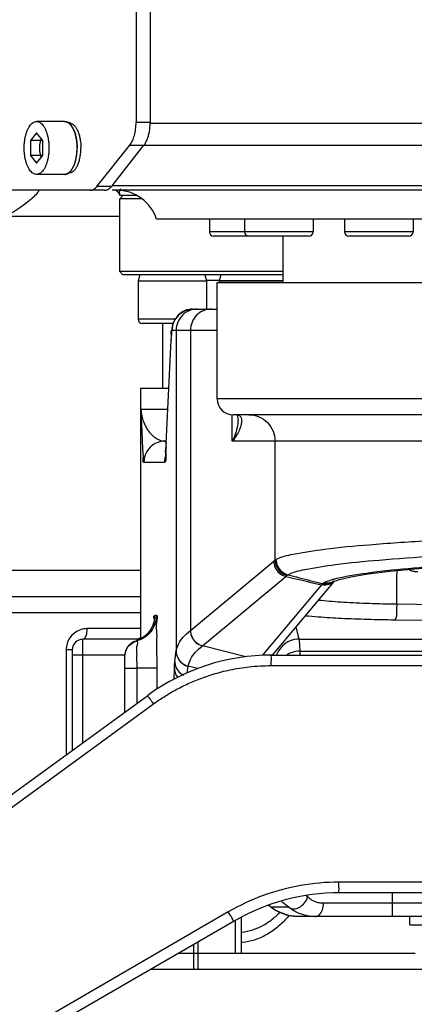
# Model space of a CAD drawing. Header units: millimetres. Extents: x 0 to 1189, y 0 to 841.
# Tile 32 of 88: x 594 to 608, y 121 to 159. Entities that reach past the tile are written whole.
import ezdxf

# ---------------------------------------------------------------- set-up
doc = ezdxf.new("R2010")
doc.units = ezdxf.units.MM
doc.header["$LTSCALE"] = 65.395
doc.layers.get('0').update_dxf_attribs({"linetype": 'CONTINUOUS'})
for name, color, linetype in [('02___PRT_ALL_AXES', 7, 'CONTINUOUS'), ('3_ALL_AXES', 7, 'CONTINUOUS'), ('_BLACK_HOLE', 7, 'CONTINUOUS')]:
    doc.layers.add(name, color=color, linetype=linetype)

msp = doc.modelspace()

# ---------------------------------------------------------------- linework, layer by layer
at = {"color": 7, "linetype": 'Continuous'}
for p, q in [((597.9407, 169.5813), (597.9407, 154.7252)), ((598.4704, 169.5813), (598.4704, 154.7252)), ((598.4736, 169.6181), (598.4736, 154.6884)), ((594.1694, 154.3306), (593.9347, 154.0419)), ((593.9347, 154.0419), (593.9347, 153.4646)), ((594.4041, 154.0419), (593.9347, 154.0419)), ((594.4041, 154.0419), (594.1694, 154.3306)), ((594.4041, 153.4646), (594.4041, 154.0419)), ((598.4104, 154.2117), (598.4187, 154.2421)), ((596.4547, 152.2913), (597.7092, 153.8633)), ((597.0366, 152.3212), (598.2408, 153.8563)), ((593.9347, 153.4646), (594.1694, 153.1759)), ((594.4041, 153.4646), (593.9347, 153.4646)), ((594.1694, 153.1759), (594.4041, 153.4646)), ((596.7464, 152.1533), (583.5292, 152.1533)), ((738.1172, 152.1533), (597.0366, 152.1533)), ((597.3298, 152.1567), (597.3229, 152.138)), ((597.2547, 152.0766), (597.3019, 152.0184)), ((597.3223, 151.9533), (597.3223, 152.0556)), ((597.4423, 151.9533), (597.3223, 151.8333)), ((598.1567, 151.8333), (597.3223, 151.8333)), ((597.936, 151.9533), (597.3226, 151.9533)), ((640.3221, 151.0533), (598.7226, 151.0533)), ((604.4944, 150.4133), (600.8823, 150.4133)), ((608.2879, 150.4133), (606.0079, 150.4133)), ((597.4423, 148.9533), (597.3223, 149.0733)), ((603.5223, 149.0733), (597.3223, 149.0733)), ((603.5223, 148.9533), (597.4423, 148.9533)), ((601.0223, 148.6533), (618.7223, 148.6533)), ((600.1062, 147.6533), (601.0223, 147.6533)), ((599.3499, 147.1133), (598.1781, 147.1133)), ((599.28, 146.6792), (599.2755, 146.6008)), ((598.1228, 144.6533), (599.1847, 144.6533)), ((637.4224, 143.6533), (601.6207, 143.6533)), ((601.7675, 143.6533), (601.7696, 143.6507)), ((601.7696, 143.6507), (601.8075, 143.4633)), ((601.8075, 143.4697), (601.8075, 143.4633)), ((599.0396, 142.6533), (599.0893, 142.6533)), ((605.4491, 137.347), (603.1066, 134.5533)), ((605.4121, 137.328), (605.4062, 137.325)), ((605.4121, 137.328), (605.6102, 137.3999)), ((598.1223, 136.7533), (581.9364, 136.7533)), ((597.9891, 135.1533), (595.9223, 135.1533)), ((595.5223, 134.7534), (595.5223, 130.9465)), ((597.5223, 132.3996), (597.5223, 134.5247)), ((603.0859, 134.5533), (633.3486, 134.5533)), ((579.5543, 119.3451), (598.3836, 133.0254)), ((632.7485, 125.5533), (605.6663, 125.5533)), ((603.05, 125.0106), (603.0767, 124.9912)), ((603.0769, 124.9913), (603.06, 125.0039)), ((603.0767, 124.9912), (603.2535, 124.876)), ((601.9401, 123.2533), (601.9401, 124.6094)), ((603.2535, 124.876), (603.6943, 124.7002)), ((603.3186, 124.735), (603.321, 124.7372)), ((603.6943, 124.7002), (603.9169, 124.6619)), ((612.1907, 124.6533), (604.086, 124.6533)), ((601.6659, 124.4815), (578.8783, 111.3251)), ((608.5223, 123.2533), (599.5386, 123.2533)), ((612.2223, 122.6533), (598.4993, 122.6533))]:
    msp.add_line(p, q, dxfattribs=at)
at = {"color": 9, "linetype": 'Continuous'}
for p, q in [((597.9407, 154.7252), (598.4704, 154.7252)), ((598.4736, 154.6884), (676.583, 154.6884)), ((597.7092, 153.8633), (598.239, 153.8633)), ((598.2408, 153.8563), (738.6135, 153.8562)), ((596.9844, 152.2913), (596.4547, 152.2913)), ((681.4218, 152.3212), (597.0366, 152.3212)), ((597.3223, 151.1533), (592.9799, 151.1533)), ((604.6544, 150.5733), (600.7223, 150.5733)), ((608.4479, 150.5733), (605.8479, 150.5733)), ((600.6095, 148.7533), (601.1026, 148.7533)), ((599.4314, 147.2733), (598.0181, 147.2733)), ((598.9471, 147.1133), (598.9471, 144.6533)), ((599.3062, 146.8533), (601.0223, 146.8533)), ((599.4648, 146.8533), (599.4648, 134.7108)), ((600.0049, 146.8533), (600.0049, 135.4858)), ((599.0885, 142.562), (599.2701, 146.4716)), ((599.2709, 146.5088), (599.2701, 146.4716)), ((638.0223, 144.2533), (601.0223, 144.2533)), ((598.1239, 135.1742), (598.1239, 143.8533)), ((599.1476, 143.8533), (598.1239, 143.8533)), ((601.5884, 142.6533), (601.5884, 143.6533)), ((601.7785, 143.6533), (601.7926, 143.6523)), ((601.7926, 143.6523), (601.8094, 143.6493)), ((599.0893, 142.5991), (599.0885, 142.562)), ((635.9223, 142.6533), (601.5884, 142.6533)), ((603.2121, 138.1534), (603.2121, 142.6533)), ((598.2396, 141.8533), (599.0215, 141.8533)), ((600.0007, 135.4823), (603.1603, 138.1124)), ((598.1223, 137.7533), (580.6308, 137.7536)), ((600.4574, 134.9025), (603.6171, 137.5326)), ((604.9707, 137.2107), (602.7262, 134.5337)), ((605.3883, 137.409), (605.3821, 137.4072)), ((605.4249, 137.4191), (605.3883, 137.409)), ((605.4552, 137.4271), (605.4249, 137.4191)), ((605.4756, 137.4322), (605.4552, 137.4271)), ((607.828, 136.4879), (615.3228, 136.4016)), ((598.1223, 136.1533), (581.3926, 136.1533)), ((598.7117, 136.0533), (598.6495, 136.0533)), ((607.7497, 135.8902), (612.2116, 135.8388)), ((598.1223, 135.5533), (596.0913, 135.5533)), ((604.1271, 135.1603), (604.0072, 135.6273)), ((595.9223, 131.2371), (595.9223, 135.1533)), ((597.9683, 135.0867), (597.945, 135.0979)), ((604.1271, 135.1603), (609.5907, 135.1603)), ((595.2913, 134.7533), (595.2913, 130.7787)), ((595.5223, 134.7533), (595.2913, 134.7533)), ((599.4099, 134.3249), (599.4643, 134.7074)), ((599.4643, 134.7074), (599.4648, 134.7108)), ((602.1077, 134.4885), (600.4574, 134.9025)), ((603.1488, 134.5694), (603.1421, 134.5956)), ((604.1699, 134.5533), (604.1618, 134.7062)), ((604.1618, 134.7062), (611.1035, 134.7062)), ((597.5223, 134.5533), (595.5223, 134.5533)), ((597.5223, 134.0533), (597.9777, 134.0533)), ((597.9777, 132.7305), (597.9777, 134.0533)), ((598.7366, 134.0533), (597.9777, 134.0533)), ((598.7366, 133.2668), (598.7366, 134.0533)), ((599.3828, 133.6381), (599.3954, 134.0505)), ((599.8837, 133.8789), (599.9191, 134.1275)), ((599.9191, 134.1275), (599.9196, 134.1309)), ((600.2741, 134.039), (599.9191, 134.1275)), ((603.0555, 134.1533), (633.2238, 134.1533)), ((579.8316, 119.0215), (598.6022, 132.7018)), ((610.86, 125.9533), (605.6274, 125.9533)), ((604.447, 125.3943), (604.3948, 125.4419)), ((607.6651, 124.6533), (607.6651, 125.5533)), ((603.0042, 125.0434), (602.9527, 125.0767)), ((603.0263, 125.0283), (603.0042, 125.0434)), ((603.0369, 125.0198), (603.0042, 125.0434)), ((603.06, 125.0039), (603.0263, 125.0283)), ((603.0728, 124.994), (603.06, 125.0039)), ((603.7324, 125.0039), (603.06, 125.0039)), ((611.8206, 125.1533), (605.0497, 125.1533)), ((601.4405, 124.8279), (578.724, 111.6715)), ((601.7091, 123.2533), (601.7091, 124.5016)), ((600.1336, 122.6533), (600.1336, 123.5968)), ((600.3026, 122.6533), (600.3026, 123.6944))]:
    msp.add_line(p, q, dxfattribs=at)
at = {"color": 2, "linetype": 'Continuous', "const_width": 0.8}
msp.add_lwpolyline([(467.9223, 166.1533, 1), (697.1223, 166.1533, 1)], format="xyb", close=True, dxfattribs=at)
at = {"color": 7, "linetype": 'Continuous'}
for points in [[(597.1806, 152.1533), (597.2102, 152.1259), (597.2547, 152.0766)], [(600.1062, 147.6533), (599.7962, 147.5909), (599.5463, 147.4255), (599.3989, 147.2302)], [(599.3022, 146.9251), (599.2952, 146.8686), (599.2896, 146.8114), (599.2846, 146.749), (599.28, 146.6792)], [(599.3989, 147.2302), (599.3365, 147.0813), (599.3132, 146.9895), (599.3022, 146.9251)], [(599.082, 142.4507), (599.0767, 142.3552), (599.0716, 142.2723)], [(599.0579, 142.0974), (599.0544, 142.0644), (599.0521, 142.0456), (599.0516, 142.0424)], [(599.0716, 142.2723), (599.0667, 142.2017), (599.0621, 142.1434), (599.0579, 142.0974)], [(605.6102, 137.3999), (606.0837, 137.5121), (606.7469, 137.6228), (607.5665, 137.7264), (608.5176, 137.821), (609.579, 137.9057)], [(598.6335, 135.8796), (598.6086, 135.772), (598.5625, 135.646)], [(598.642, 135.9394), (598.6426, 135.9499), (598.6418, 135.9417), (598.6335, 135.8796)], [(598.5625, 135.646), (598.4896, 135.5111), (598.3882, 135.3793), (598.2606, 135.2618), (598.1131, 135.1672), (597.945, 135.0979)]]:
    msp.add_lwpolyline(points, dxfattribs=at)
at = {"color": 9, "linetype": 'Continuous'}
for points in [[(603.1603, 138.1124), (603.1862, 138.1334), (603.2121, 138.1534)], [(603.2121, 138.1534), (603.2286, 138.1645), (603.2464, 138.1749)], [(603.6171, 137.5326), (603.6429, 137.5534), (603.6688, 137.5731)], [(603.6688, 137.5731), (603.6847, 137.584), (603.7019, 137.5943)], [(604.9973, 137.2411), (604.984, 137.2261), (604.9707, 137.2107)], [(605.0123, 137.2551), (605.0044, 137.2482), (604.9973, 137.2411)], [(605.0652, 137.2875), (605.0362, 137.2716), (605.0123, 137.2551)]]:
    msp.add_lwpolyline(points, dxfattribs=at)
at = {"color": 2, "linetype": 'Continuous'}
msp.add_arc((582.5223, 166.1533), 63.3, 282.12633, 48.550533, dxfattribs=at)
at = {"color": 7, "linetype": 'Continuous'}
for centre, radius, start, end in [((597.2024, 150.5533), 1.6, 18.20996, 89.99936), ((600.8823, 150.5733), 0.16, 180, 270), ((602.2144, 150.5733), 0.16, 180, 270), ((604.4944, 150.5733), 0.16, 270, 360), ((606.0079, 150.5733), 0.16, 180, 270), ((608.2879, 150.5733), 0.16, 270, 360), ((598.1781, 147.2733), 0.16, 180, 270), ((601.6223, 144.2533), 0.6, 180, 269.9996), ((595.9223, 134.7533), 0.4, 90, 179.98068), ((603.0859, 126.5533), 8, 89.99766, 126.00231), ((605.6659, 117.5533), 8, 89.99716, 120)]:
    msp.add_arc(centre, radius, start, end, dxfattribs=at)
for points, start_tangent, end_tangent in [([(597.7092, 153.8633), (597.8052, 154.0224), (597.8787, 154.2287), (597.9249, 154.4684), (597.9407, 154.7252)], (0.6237899, 0.7815921), (0, 1)), ([(598.4187, 154.2421), (598.4471, 154.3743), (598.4736, 154.6884)], (0.2521947, 0.9676765), (0, 1)), ([(598.2408, 153.8563), (598.316, 153.9727)], (0.6170879, 0.7868942), (0.4718806, 0.8816625)), ([(598.316, 153.9727), (598.3448, 154.0311)], (0.4718806, 0.8816625), (0.4137962, 0.9103696)), ([(598.3448, 154.0311), (598.3684, 154.0869), (598.4104, 154.2117)], (0.4137962, 0.9103696), (0.2729824, 0.962019)), ([(596.2166, 152.1533), (596.2994, 152.1689), (596.3796, 152.2154), (596.4547, 152.2913)], (1, 0), (0.6237899, 0.7815921)), ([(596.7464, 152.1533), (596.8595, 152.1772)], (1, 0), (0.9225318, 0.3859211)), ([(596.8595, 152.1772), (596.8995, 152.1971), (596.9984, 152.2767)], (0.9225318, 0.3859211), (0.6872785, 0.726394)), ([(596.9984, 152.2767), (597.0366, 152.3212)], (0.6872785, 0.726394), (0.6173001, 0.7867278)), ([(597.3478, 152.2116), (597.3246, 152.0085)], (-0.2279382, -0.9736756), (0.9999974, 0.0022993)), ([(598.7366, 134.0533), (598.7358, 134.5709), (598.7333, 135.0524), (598.7293, 135.4662), (598.7242, 135.7843), (598.7117, 136.0533)], (-0.0000006, 1), (-0.9999991, -0.0013192)), ([(597.5223, 134.5247), (597.5753, 134.7713), (597.725, 134.9744), (597.945, 135.0979)], (0.0000048, 1), (0.9553562, 0.2954564)), ([(603.6425, 124.7137), (603.5241, 124.7513), (603.3893, 124.8063), (603.2642, 124.87), (603.0769, 124.9913)], (-0.963721, 0.2669118), (-0.8059847, 0.5919364)), ([(604.7226, 124.6533), (604.4477, 124.6775), (604.2186, 124.7362), (604.0264, 124.8157), (603.8661, 124.9068), (603.7324, 125.0039)], (-1, 0.0000112), (-0.7773679, 0.6290462)), ([(601.9401, 124.0634), (601.949, 124.0643), (602.3669, 124.153), (602.7706, 124.3287), (603.1511, 124.5873), (603.3186, 124.735)], (0.9949755, 0.1001184), (0.7242921, 0.6894932)), ([(603.6786, 124.6127), (603.2945, 124.2425), (602.8761, 123.9576), (602.4324, 123.7638), (601.9729, 123.6657), (601.9402, 123.6625)], (-0.6636085, -0.74808), (-0.995849, -0.0910206)), ([(603.321, 124.7372), (603.3885, 124.8037)], (0.7235409, 0.6902815), (0.7017712, 0.7124024)), ([(603.9168, 124.6619), (603.8067, 124.677), (603.6645, 124.7078), (603.6425, 124.7137)], (-0.9947556, 0.1022801), (-0.963721, 0.2669118)), ([(603.7434, 124.6878), (603.6786, 124.6127)], (-0.6430368, -0.7658353), (-0.6636085, -0.74808)), ([(604.086, 124.6533), (603.9478, 124.6591), (603.9168, 124.6619)], (-1, -0.000002), (-0.9947556, 0.1022801))]:
    msp.add_spline(points, degree=3, dxfattribs=dict(at, start_tangent=start_tangent, end_tangent=end_tangent))
at = {"color": 2, "linetype": 'Continuous'}
for points, start_tangent, end_tangent in [([(594.2878, 153.7533), (594.2885, 153.7768), (594.2892, 153.8003), (594.2894, 153.8061), (594.2896, 153.812), (594.2899, 153.8179), (594.2904, 153.8239), (594.2915, 153.8357), (594.2926, 153.8476), (594.2936, 153.8595), (594.2947, 153.8714), (594.2952, 153.8773), (594.2956, 153.8803), (594.296, 153.8831), (594.2969, 153.8889), (594.2978, 153.8946), (594.3014, 153.9176), (594.3031, 153.9291), (594.304, 153.9348), (594.3045, 153.9377), (594.3049, 153.9406), (594.3055, 153.9433), (594.3062, 153.946), (594.3074, 153.9515), (594.3099, 153.9624), (594.3148, 153.9842), (594.316, 153.9896), (594.3172, 153.9951), (594.3179, 153.9978), (594.3186, 154.0004), (594.3201, 154.0055), (594.3232, 154.0156), (594.3263, 154.0257), (594.3294, 154.0359), (594.3325, 154.046), (594.3341, 154.0511), (594.3349, 154.0536), (594.3359, 154.0559), (594.3378, 154.0606), (594.3396, 154.0653), (594.3472, 154.084), (594.3547, 154.1028)], (0.0295238, 0.9995641), (0.3729872, 0.9278365)), ([(594.3547, 153.4038), (594.3475, 153.4216), (594.3439, 153.4305), (594.3403, 153.4395), (594.3385, 153.4439), (594.3367, 153.4484), (594.3358, 153.4506), (594.3349, 153.453), (594.3334, 153.4581), (594.3302, 153.4682), (594.3271, 153.4783), (594.324, 153.4884), (594.3209, 153.4985), (594.3193, 153.5035), (594.3186, 153.5061), (594.3179, 153.5088), (594.3167, 153.5143), (594.3154, 153.5197), (594.3105, 153.5414), (594.308, 153.5523), (594.3067, 153.5577), (594.3061, 153.5605), (594.3055, 153.5632), (594.305, 153.566), (594.3046, 153.5689), (594.3036, 153.5746), (594.3018, 153.5861), (594.2982, 153.609), (594.2973, 153.6148), (594.2964, 153.6205), (594.2959, 153.6234), (594.2956, 153.6263), (594.295, 153.6322), (594.2939, 153.6441), (594.2928, 153.656), (594.2917, 153.6678), (594.2906, 153.6797), (594.2901, 153.6856), (594.2898, 153.6886), (594.2897, 153.6917), (594.2896, 153.6979), (594.2894, 153.704), (594.2886, 153.7286), (594.2878, 153.7533)], (-0.3749478, 0.9270459), (-0.0309421, 0.9995212))]:
    msp.add_spline(points, degree=3, dxfattribs=dict(at, start_tangent=start_tangent, end_tangent=end_tangent))
at = {"color": 9, "linetype": 'Continuous'}
for points, start_tangent, end_tangent in [([(594.2309, 152.1533), (594.1759, 152.0299), (594.0476, 151.8941), (593.8417, 151.7131), (593.5671, 151.5081), (593.2644, 151.3136), (592.98, 151.1533)], (0.9999999, -0.0004388), (-0.8834983, -0.4684344)), ([(600.1062, 147.6533), (599.7985, 147.5917)], (-1, 0), (-0.9232594, -0.3841771)), ([(600.2648, 147.6533), (599.9586, 147.5924)], (-1, 0), (-0.9240754, -0.3822102)), ([(600.8005, 147.6533), (600.496, 147.5924), (600.2379, 147.4189), (600.0654, 147.1594), (600.0049, 146.8533)], (-1, 0), (0, -1)), ([(599.5419, 147.4203), (599.371, 147.1687)], (-0.7087818, -0.7054278), (-0.3939632, -0.9191262)), ([(599.9586, 147.5924), (599.6991, 147.4189), (599.5257, 147.1594), (599.4648, 146.8533)], (-0.9240754, -0.3822102), (0, -1)), ([(599.7985, 147.5917), (599.5419, 147.4203)], (-0.9232594, -0.3841771), (-0.7087818, -0.7054278)), ([(599.371, 147.1687), (599.3671, 147.1594), (599.3062, 146.8533)], (-0.3939632, -0.9191262), (0, -1)), ([(599.282, 146.6831), (599.2707, 146.8134)], (-0.1037322, 0.9946053), (0.1139883, 0.9934821)), ([(599.2701, 146.4716), (599.282, 146.6831)], (0.0464075, 0.9989226), (-0.1037322, 0.9946053)), ([(599.2707, 146.8134), (599.3062, 146.8533)], (0.1139883, 0.9934821), (0.9999988, 0.0015723)), ([(598.1239, 143.8533), (598.1403, 143.4469), (598.1548, 143.0968), (598.1678, 142.8013), (598.1795, 142.5553), (598.1902, 142.3528), (598.2001, 142.1893), (598.2093, 142.0617), (598.2396, 141.8533)], (0.0399048, -0.9992035), (1, -0.0002582)), ([(598.1239, 143.8533), (598.1592, 143.6094), (598.2206, 143.3994), (598.2985, 143.2221), (598.3863, 143.0745), (598.4798, 142.953), (598.5762, 142.8549), (598.6732, 142.7783), (598.8632, 142.6825), (599.0396, 142.6533)], (0.0689829, -0.9976178), (1, -0.0000067)), ([(601.8094, 143.6493), (601.9092, 143.5696), (601.9381, 143.4897)], (0.9743679, -0.2249606), (0.1760808, -0.9843757)), ([(602.2176, 143.6533), (602.5982, 143.5771), (602.9208, 143.3604), (603.1364, 143.0359), (603.2121, 142.6533)], (1, 0), (0, -1)), ([(601.8076, 143.4633), (601.7998, 143.3224), (601.7346, 143.0081), (601.5884, 142.6532)], (-0.0029387, -0.9999957), (-0.4604695, -0.8876755)), ([(601.9416, 143.3799), (601.9179, 143.2401), (601.8577, 143.0715), (601.7516, 142.875), (601.5884, 142.6533)], (-0.0756163, -0.997137), (-0.6442723, -0.7647962)), ([(601.9381, 143.4897), (601.9416, 143.3799)], (0.1760808, -0.9843757), (-0.0756163, -0.997137)), ([(599.0396, 142.6533), (598.7334, 142.5924), (598.4739, 142.4189), (598.3005, 142.1594), (598.2396, 141.8533)], (-1, 0), (0, -1)), ([(599.0665, 142.1694), (599.0885, 142.562)], (-0.1037148, 0.9946071), (0.0464045, 0.9989227)), ([(599.0215, 141.8533), (599.0665, 142.1694)], (0.9999993, 0.0012236), (-0.1037148, 0.9946071)), ([(599.0824, 142.1594), (599.0215, 141.8533)], (-0.3821609, -0.9240958), (0, -1)), ([(603.2464, 138.1749), (603.898, 138.3744), (605.0881, 138.5623), (606.7833, 138.7329), (608.9242, 138.8796), (611.4152, 138.9963), (614.1838, 139.0802), (617.1337, 139.1283), (620.1661, 139.1392), (623.1757, 139.1124), (626.0612, 139.0489), (628.7214, 138.9508), (631.0684, 138.8213), (633.0203, 138.6649), (634.5088, 138.4868), (635.4814, 138.2933), (635.9046, 138.0909), (635.8973, 138.0478)], (0.8793821, 0.4761168), (-0.2924824, -0.9562709)), ([(603.7019, 137.5943), (604.3418, 137.7938), (605.5038, 137.9817), (607.1548, 138.1521), (609.2365, 138.2986), (611.6561, 138.4152), (614.3434, 138.4989), (617.2053, 138.547), (620.1467, 138.5578), (623.0663, 138.5311), (625.8662, 138.4677), (628.4489, 138.3697), (630.7296, 138.2405), (632.6287, 138.0842), (634.0795, 137.9063), (635.0308, 137.7128), (635.449, 137.5104), (635.3951, 137.3722)], (0.8774681, 0.4796349), (-0.6100722, -0.7923458)), ([(603.1603, 138.1124), (603.2199, 137.8569), (603.3825, 137.6504), (603.6171, 137.5326)], (0.0090946, -0.9999586), (0.9699497, -0.2433055)), ([(603.2121, 138.1534), (603.2715, 137.8976), (603.4342, 137.6909), (603.6688, 137.5731)], (0.0082145, -0.9999663), (0.9701074, -0.2426759)), ([(603.2464, 138.1749), (603.3057, 137.919), (603.4679, 137.7123), (603.7019, 137.5943)], (0.0084769, -0.9999641), (0.9697481, -0.2441078)), ([(603.7019, 137.5943), (604.1348, 137.4825), (604.5716, 137.3694), (605.0123, 137.2551)], (0.9683053, -0.2497696), (0.9678581, -0.2514967)), ([(608.9888, 137.8839), (608.6907, 137.8602), (606.9838, 137.6876), (605.7619, 137.4943)], (-0.9970049, -0.0773385), (-0.9815582, -0.1911635)), ([(607.828, 136.4879), (607.8359, 137.5163), (607.8385, 137.7533)], (0, 1), (0.0108834, 0.9999408)), ([(608.4668, 137.7189), (608.3389, 137.758), (608.2621, 137.7936)], (-0.9772931, 0.2118918), (-0.8838344, 0.4677999)), ([(608.629, 137.7006), (608.4746, 137.7173), (608.4668, 137.7189)], (-0.9999334, 0.0115407), (-0.9772931, 0.2118918)), ([(603.6171, 137.5326), (604.0649, 137.4258), (604.5161, 137.3185), (604.9707, 137.2107)], (0.9726709, -0.2321882), (0.9730792, -0.2304708)), ([(605.3973, 137.3017), (605.1949, 137.2069), (604.9707, 137.2107)], (-0.7864111, -0.6177035), (-0.9706619, 0.2404486)), ([(605.2214, 137.2374), (604.9973, 137.2411)], (-0.9780669, -0.2082909), (-0.9707535, 0.2400783)), ([(605.2361, 137.2512), (605.0123, 137.2551)], (-0.9781694, -0.2078093), (-0.970303, 0.2418928)), ([(605.3821, 137.4072), (605.0652, 137.2875)], (-0.9612758, -0.2755882), (-0.896377, -0.4432926)), ([(605.4062, 137.3251), (605.288, 137.2833), (605.0652, 137.2875)], (-0.892211, -0.4516189), (-0.9695562, 0.2448689)), ([(605.4238, 137.3322), (605.2214, 137.2374)], (-0.7861989, -0.6179736), (-0.9780669, -0.2082909)), ([(605.4444, 137.3508), (605.4383, 137.3459), (605.2361, 137.2512)], (-0.7755875, -0.63124), (-0.9781694, -0.2078093)), ([(605.4338, 137.3334), (605.3973, 137.3017)], (-0.7217929, -0.6921091), (-0.7864111, -0.6177035)), ([(605.7619, 137.4943), (605.4756, 137.4322)], (-0.9815582, -0.1911635), (-0.9699034, -0.2434898)), ([(604.8549, 136.6372), (604.961, 136.6257), (605.8072, 136.5596), (606.7785, 136.513), (607.828, 136.4879)], (0.9938087, -0.1111052), (0.9999165, -0.0129193)), ([(607.828, 136.4879), (607.8154, 136.203), (607.7497, 135.8902)], (-0.0113211, -0.9999359), (-0.8348034, -0.5505482)), ([(598.7117, 136.0533), (598.6585, 135.7313), (598.5044, 135.4436), (598.2659, 135.2208), (597.9683, 135.0867)], (0, -1), (-0.9665189, -0.2565954)), ([(598.5994, 135.7409), (598.4543, 135.4597)], (-0.312101, -0.9500489), (-0.593489, -0.8048421)), ([(598.6495, 136.0533), (598.6055, 135.9347)], (-0.9999998, -0.0006035), (0.1639002, -0.9864769)), ([(598.6495, 136.0533), (598.5994, 135.7409)], (0, -1), (-0.312101, -0.9500489)), ([(604.359, 136.0442), (604.85, 136.0029), (605.7294, 135.9492), (606.7095, 135.9112), (607.7497, 135.8902)], (0.9954907, -0.0948589), (0.9999332, -0.011554)), ([(595.6018, 135.3861), (595.4304, 135.204), (595.3263, 134.9869)], (-0.7907987, -0.6120763), (-0.2921913, -0.9563599)), ([(596.0913, 135.5533), (595.8298, 135.5093), (595.6018, 135.3861)], (-1, -0.000109), (-0.7907987, -0.6120763)), ([(595.9223, 135.1533), (596.0068, 135.2069), (596.0687, 135.3533), (596.0913, 135.5533)], (1, 0), (0, 1)), ([(598.4543, 135.4597), (598.2394, 135.2458)], (-0.593489, -0.8048421), (-0.8075793, -0.589759)), ([(599.4648, 134.7108), (599.5498, 134.9684), (599.7286, 135.2257), (600.0007, 135.4823)], (0.1463237, 0.9892368), (0.7794525, 0.6264613)), ([(600.0006, 135.4823), (600.0602, 135.2268), (600.2228, 135.0203), (600.4574, 134.9025)], (0.00907, -0.9999589), (0.9699609, -0.2432609)), ([(600.0049, 135.4858), (600.0645, 135.2303), (600.2271, 135.0238), (600.4616, 134.906)], (0.0090946, -0.9999586), (0.9699497, -0.2433055)), ([(595.3263, 134.9869), (595.2913, 134.7533)], (-0.2921913, -0.9563599), (0.0008147, -0.9999997)), ([(597.5223, 134.5068), (597.5787, 134.7608), (597.7373, 134.9671), (597.9683, 135.0867)], (0.0000023, 1), (0.9665297, 0.2565548)), ([(598.2085, 135.2241), (597.945, 135.0979)], (-0.8294178, -0.5586288), (-0.9553436, -0.2954973)), ([(597.9777, 134.0533), (597.9775, 134.2646), (597.9767, 134.5145), (597.976, 134.642), (597.974, 134.8723), (597.9683, 135.0867)], (0.0000152, 1), (-0.9964309, 0.0844126)), ([(597.9891, 135.1533), (598.0736, 135.2069)], (1, 0), (0.615094, 0.7884538)), ([(598.0757, 135.1528), (597.9891, 135.1533)], (-0.9999361, 0.011305), (-1, 0.0000054)), ([(598.2394, 135.2458), (598.2286, 135.238), (598.2085, 135.2241)], (-0.8075793, -0.589759), (-0.8294178, -0.5586288)), ([(604.1271, 135.1603), (603.7831, 135.0916), (603.4914, 134.8971)], (-0.9999981, -0.0019504), (-0.7083571, -0.7058543)), ([(604.1618, 134.7062), (604.1506, 134.921), (604.1271, 135.1603)], (-0.0449414, 0.9989896), (-0.2131927, 0.9770102)), ([(599.4643, 134.7073), (599.5222, 134.4519), (599.6842, 134.2453), (599.9191, 134.1275)], (0.0011702, -0.9999993), (0.9702422, -0.2421366)), ([(599.4648, 134.7108), (599.5227, 134.4552), (599.6847, 134.2486), (599.9196, 134.1309)], (0.0010536, -0.9999994), (0.9702526, -0.2420947)), ([(599.9196, 134.1309), (600.0056, 134.3885), (600.185, 134.6458), (600.4574, 134.9025)], (0.150963, 0.9885394), (0.779414, 0.6265092)), ([(603.2963, 134.6064), (603.2771, 134.5562)], (-0.3844206, -0.9231581), (-0.327903, -0.9447114)), ([(603.4914, 134.8971), (603.2963, 134.6064)], (-0.7083571, -0.7058543), (-0.3844206, -0.9231581)), ([(604.1618, 134.7062), (603.8193, 134.641), (603.6691, 134.567)], (-0.9999674, -0.0080793), (-0.8534745, -0.5211346)), ([(599.3954, 134.0505), (599.4022, 134.2262), (599.4273, 134.3172)], (0.0305988, 0.9995317), (0.4032639, 0.9150837)), ([(599.4099, 134.3249), (599.4678, 134.0694), (599.6297, 133.8629), (599.7424, 133.7903)], (0.0010888, -0.9999994), (0.8951935, -0.4456777)), ([(603.0859, 134.5533), (603.0644, 134.4361), (603.0578, 134.3063), (603.0555, 134.1533)], (-1, 0), (0, -1)), ([(598.6022, 132.7018), (598.9589, 132.9465), (599.3527, 133.1838), (599.794, 133.413), (600.2929, 133.63), (600.8598, 133.8271), (601.5045, 133.9923), (602.2348, 134.1085), (603.0555, 134.1533)], (0.8081439, 0.5889851), (1, 0.0000318)), ([(599.3954, 134.0505), (599.4378, 133.8476), (599.5246, 133.7078)], (0.0050585, -0.9999872), (0.6477693, -0.7618365)), ([(598.3836, 133.0254), (598.4429, 132.9279), (598.5149, 132.8239), (598.6022, 132.7018)], (-0.809019, -0.5877825), (0.5871303, -0.8094924)), ([(605.6274, 125.9533), (604.1808, 125.827), (602.7616, 125.446), (601.4405, 124.8279)], (-1, -0.0000999), (-0.8654021, -0.5010781)), ([(605.6659, 125.5533), (605.6387, 125.6704), (605.6303, 125.8002), (605.6274, 125.9533)], (-1, 0), (0, 1)), ([(603.7324, 125.0039), (603.9163, 124.9441), (604.1345, 125.0046), (604.3287, 125.1694), (604.447, 125.3943)], (0.7854033, -0.6189844), (0.2757615, 0.9612261)), ([(605.0497, 125.1533), (604.8822, 125.1699), (604.7427, 125.2103), (604.6258, 125.2649), (604.447, 125.3943)], (-1, -0.0001841), (-0.7377257, 0.6751006)), ([(603.7324, 125.0039), (603.4717, 125.2151)], (-0.7757719, 0.6310135), (-0.7742137, 0.6329243)), ([(604.7228, 124.6533), (604.8863, 124.7203), (605.0059, 124.9033), (605.0497, 125.1533)], (1, 0), (0, 1)), ([(601.6659, 124.4815), (601.5914, 124.5789), (601.5202, 124.6927), (601.4405, 124.8279)], (-0.8660237, -0.500003), (-0.4984886, 0.8668962))]:
    msp.add_spline(points, degree=3, dxfattribs=dict(at, start_tangent=start_tangent, end_tangent=end_tangent))
at = {"layer": '02___PRT_ALL_AXES', "color": 7, "linetype": 'Continuous'}
for p, q in [((595.2289, 154.7532), (595.2355, 154.7533)), ((595.4735, 154.6867), (595.3078, 154.7414)), ((595.6965, 153.9461), (595.6978, 153.9318)), ((595.849, 153.7575), (595.849, 153.7533)), ((595.849, 153.749), (595.849, 153.7533)), ((595.6965, 153.5605), (595.6978, 153.5747)), ((595.2289, 152.7534), (595.2355, 152.7533)), ((595.4735, 152.8198), (595.3078, 152.7651)), ((597.3223, 149.0733), (597.3223, 151.8333)), ((600.7223, 151.0533), (600.7223, 150.5733)), ((602.0544, 151.0533), (602.0544, 150.5733)), ((604.6544, 151.0533), (604.6544, 150.5733)), ((605.8479, 151.0533), (605.8479, 150.5733)), ((608.4479, 151.0533), (608.4479, 150.5733)), ((598.0814, 148.9533), (598.0181, 148.7218)), ((600.5548, 148.9533), (600.6181, 148.7218)), ((601.1573, 148.9533), (601.094, 148.7218)), ((598.0181, 148.7218), (598.0492, 148.7133)), ((598.0181, 148.7218), (600.6181, 148.7218)), ((598.0181, 148.7133), (598.0181, 147.2733)), ((600.6181, 148.7133), (598.0181, 148.7133)), ((600.6181, 148.7218), (600.587, 148.7133)), ((600.6181, 148.7133), (600.6181, 147.6533)), ((601.0223, 144.2533), (601.0223, 148.6533)), ((601.094, 148.7218), (601.1251, 148.7133)), ((603.5223, 148.7218), (601.094, 148.7218)), ((601.094, 148.7133), (601.094, 148.6533)), ((603.5223, 148.7133), (601.094, 148.7133)), ((598.1223, 135.1731), (598.1223, 144.6533)), ((608.3223, 124.3333), (608.3223, 124.6533)), ((608.3223, 124.3333), (610.7223, 124.3333))]:
    msp.add_line(p, q, dxfattribs=at)
for points, start_tangent, end_tangent in [([(595.2355, 154.7533), (595.2569, 154.7523), (595.2989, 154.7442), (595.3078, 154.7414)], (0.9999991, 0.0013774), (0.949465, -0.313873)), ([(595.3078, 154.7414), (595.3403, 154.7282), (595.3809, 154.7043), (595.4204, 154.6728), (595.4583, 154.6339), (595.4945, 154.5878), (595.5286, 154.5351), (595.5603, 154.4761), (595.5894, 154.4112), (595.6157, 154.341), (595.6389, 154.2662), (595.6588, 154.1871), (595.6754, 154.1046), (595.6884, 154.0193), (595.6965, 153.9461)], (0.949465, -0.313873), (0.0918452, -0.9957733)), ([(595.4735, 154.6867), (595.487, 154.6818), (595.5269, 154.6618), (595.5657, 154.6341), (595.6032, 154.5988), (595.639, 154.5564), (595.6728, 154.5071), (595.7043, 154.4513), (595.7332, 154.3896), (595.7594, 154.3225), (595.7826, 154.2505), (595.8025, 154.1743), (595.819, 154.0945), (595.832, 154.0118)], (0.9495113, -0.3137328), (0.132399, -0.9911965)), ([(595.832, 154.0118), (595.8414, 153.9268), (595.8471, 153.8404), (595.849, 153.7575)], (0.132399, -0.9911965), (0.0021043, -0.9999978)), ([(595.6978, 153.9318), (595.7034, 153.8429), (595.7053, 153.7533)], (0.0848889, -0.9963904), (0, -1)), ([(595.6978, 153.5747), (595.7034, 153.6636), (595.7053, 153.7533)], (0.0848889, 0.9963904), (0, 1)), ([(595.832, 153.4948), (595.8414, 153.5797), (595.8471, 153.6661), (595.849, 153.749)], (0.132399, 0.9911965), (0.0021043, 0.9999978)), ([(595.3078, 152.7651), (595.3403, 152.7783), (595.3809, 152.8022), (595.4204, 152.8337), (595.4583, 152.8727), (595.4945, 152.9187), (595.5286, 152.9714), (595.5603, 153.0305), (595.5894, 153.0953), (595.6157, 153.1655), (595.6389, 153.2404), (595.6588, 153.3194), (595.6754, 153.4019), (595.6884, 153.4872), (595.6965, 153.5605)], (0.949465, 0.313873), (0.0918452, 0.9957733)), ([(595.4735, 152.8198), (595.487, 152.8248), (595.5269, 152.8447), (595.5657, 152.8725), (595.6032, 152.9077), (595.639, 152.9502), (595.6728, 152.9995), (595.7043, 153.0552), (595.7332, 153.1169), (595.7594, 153.184), (595.7826, 153.256), (595.8025, 153.3322), (595.819, 153.412), (595.832, 153.4948)], (0.9495113, 0.3137328), (0.132399, 0.9911965)), ([(595.2355, 152.7533), (595.2569, 152.7543), (595.2989, 152.7623), (595.3078, 152.7651)], (0.9999991, -0.0013774), (0.949465, 0.313873))]:
    msp.add_spline(points, degree=3, dxfattribs=dict(at, start_tangent=start_tangent, end_tangent=end_tangent))
at = {"layer": '3_ALL_AXES', "color": 7, "linetype": 'Continuous'}
for p, q in [((595.2289, 154.7533), (594.1694, 154.7533)), ((595.2289, 154.7533), (595.2356, 154.7532)), ((595.2289, 152.7533), (594.1694, 152.7533)), ((595.2356, 152.7534), (595.2289, 152.7533))]:
    msp.add_line(p, q, dxfattribs=at)
for points, start_tangent, end_tangent in [([(593.6999, 153.7533), (593.7047, 153.8956), (593.7189, 154.035), (593.7423, 154.1687), (593.7745, 154.2939), (593.8146, 154.4081), (593.862, 154.509), (593.9156, 154.5945), (593.9744, 154.6629), (594.0371, 154.7128), (594.1026, 154.7431), (594.1694, 154.7533)], (0, 1), (1, 0)), ([(594.1694, 154.7533), (594.2362, 154.7431), (594.3017, 154.7128), (594.3644, 154.6629), (594.4232, 154.5945), (594.4768, 154.509), (594.5242, 154.4081), (594.5643, 154.2939), (594.5964, 154.1687), (594.6198, 154.035), (594.6341, 153.8956), (594.6389, 153.7533)], (1, 0), (0, -1)), ([(595.2356, 154.7532), (595.2957, 154.7431), (595.3068, 154.7394)], (0.9995276, -0.0307343), (0.9414603, -0.3371238)), ([(595.3068, 154.7394), (595.3612, 154.7128), (595.424, 154.6629), (595.4827, 154.5945), (595.5364, 154.509), (595.5837, 154.4081), (595.6043, 154.3537)], (0.9414603, -0.3371238), (0.3324923, -0.943106)), ([(595.6043, 154.3537), (595.6239, 154.2939), (595.656, 154.1687), (595.6794, 154.035), (595.682, 154.0154)], (0.3324923, -0.943106), (0.1265158, -0.9919646)), ([(595.682, 154.0154), (595.6936, 153.8956)], (0.1265158, -0.9919646), (0.0673403, -0.9977301)), ([(594.1694, 152.7533), (594.1026, 152.7634), (594.0371, 152.7938), (593.9744, 152.8436), (593.9156, 152.912), (593.862, 152.9975), (593.8146, 153.0984), (593.7745, 153.2126), (593.7423, 153.3378), (593.7189, 153.4715), (593.7047, 153.6109), (593.6999, 153.7533)], (-1, 0), (0, 1)), ([(594.6389, 153.7533), (594.6341, 153.6109), (594.6198, 153.4715), (594.5964, 153.3378), (594.5643, 153.2126), (594.5242, 153.0984), (594.4768, 152.9975), (594.4232, 152.912), (594.3644, 152.8436), (594.3017, 152.7938), (594.2362, 152.7634), (594.1694, 152.7533)], (0, -1), (-1, 0)), ([(595.6936, 153.6109), (595.682, 153.4911)], (-0.0673403, -0.9977301), (-0.1265158, -0.9919646)), ([(595.6936, 153.8956), (595.6984, 153.7533)], (0.0673403, -0.9977301), (0, -1)), ([(595.6984, 153.7533), (595.6936, 153.6109)], (0, -1), (-0.0673403, -0.9977301)), ([(595.682, 153.4911), (595.6794, 153.4715), (595.656, 153.3378), (595.6239, 153.2126), (595.6043, 153.1528)], (-0.1265158, -0.9919646), (-0.3324923, -0.943106)), ([(595.6043, 153.1528), (595.5837, 153.0984), (595.5364, 152.9975), (595.4827, 152.912), (595.424, 152.8436), (595.3612, 152.7938), (595.3068, 152.7671)], (-0.3324923, -0.943106), (-0.9414603, -0.3371238)), ([(595.3068, 152.7671), (595.2957, 152.7634), (595.2356, 152.7534)], (-0.9414603, -0.3371238), (-0.9995276, -0.0307343))]:
    msp.add_spline(points, degree=3, dxfattribs=dict(at, start_tangent=start_tangent, end_tangent=end_tangent))
at = {"layer": '_BLACK_HOLE', "color": 7, "linetype": 'Continuous'}
msp.add_line((603.5223, 148.6533), (603.5223, 150.4133), dxfattribs=at)

doc.saveas('drawing.dxf')
